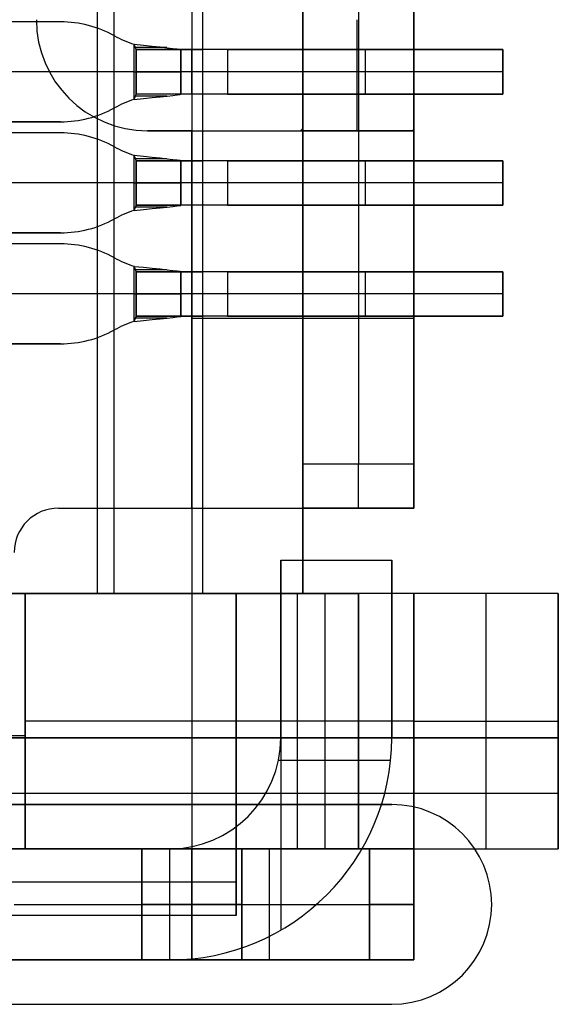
# Model space of a CAD drawing. Extents: x -64 to 57, y 4 to 161.
# Tile 70 of 256: x -54.25 to -51.83, y 66.81 to 71.24. Entities that reach past the tile are written whole.
import ezdxf

# ---------------------------------------------------------------- set-up
doc = ezdxf.new("R2010")
doc.units = 0
doc.layers.add('DEFAULT', color=7, linetype='CONTINUOUS')

msp = doc.modelspace()

# ---------------------------------------------------------------- linework, layer by layer
at = {"layer": 'DEFAULT', "color": 254}
for p, q in [((-53.9018, 68.6562, 39.6088), (-53.9018, 80.3562, 39.6088)), ((-53.8268, 68.6562, 41.9088), (-53.8268, 80.3562, 41.9088)), ((-53.4768, 80.3562, 43.1588), (-53.4768, 68.6562, 43.1588)), ((-53.4268, 68.6562, 39.6088), (-53.4268, 80.3562, 39.6088)), ((-53.4268, 68.6562, 38.5688), (-53.4268, 80.3562, 38.5688)), ((-52.9768, 68.6562, 42.6588), (-52.9768, 80.3562, 42.6588)), ((-52.9768, 80.3562, 41.9088), (-52.9768, 68.6562, 41.9088)), ((-52.9768, 68.6562, 42.2838), (-52.9768, 80.3562, 42.2838)), ((-52.9768, 79.9712, 41.3338), (-52.9768, 69.0412, 41.3338)), ((-52.4768, 79.9712, 41.3338), (-52.4768, 69.0412, 41.3338)), ((-52.9768, 69.2412, 40.0088), (-52.9768, 79.7712, 40.0088)), ((-52.7268, 79.7712, 40.0088), (-52.7268, 69.2412, 40.0088)), ((-52.4768, 69.2412, 40.0088), (-52.4768, 79.7712, 40.0088)), ((-53.4268, 71.1062, 37.5288), (-53.4268, 71.4062, 37.5288)), ((-54.0676, 71.2312, 41.2088), (-61.6768, 71.2312, 41.2088)), ((-54.0676, 71.2312, 41.4088), (-61.6768, 71.2312, 41.4088)), ((-54.0676, 71.2312, 41.3088), (-61.6768, 71.2312, 41.3088)), ((-54.0676, 71.2312, 41.2088), (-54.0676, 71.2312, 41.4088)), ((-53.8255, 71.1687, 41.4088), (-53.8255, 71.1687, 41.2088)), ((-53.7368, 70.8821, 41.2088), (-53.7368, 71.1303, 41.2088)), ((-53.7368, 71.1303, 41.2088), (-53.7368, 71.1303, 41.4088)), ((-53.7368, 70.8821, 41.4088), (-53.7368, 71.1303, 41.4088)), ((-53.7268, 71.1074, 41.1988), (-53.7368, 71.1303, 41.2088)), ((-53.5897, 71.1152, 41.3486), (-53.7298, 71.1152, 41.2059)), ((-53.7268, 70.905, 41.1988), (-53.7268, 71.1074, 41.1988)), ((-53.7268, 71.1074, 41.1988), (-53.5268, 71.1074, 41.1988)), ((-53.7268, 71.1062, 37.5288), (-53.4268, 71.1062, 37.5288)), ((-53.7268, 70.9062, 37.5288), (-53.7268, 71.1062, 37.5288)), ((-53.7268, 70.9062, 39.6088), (-53.7268, 71.1062, 39.6088)), ((-53.7268, 71.1062, 39.6088), (-53.5268, 71.1062, 39.6088)), ((-53.7268, 71.1062, 39.6088), (-53.7268, 71.1062, 37.5288)), ((-53.7268, 70.9062, 38.5688), (-53.7268, 71.1062, 38.5688)), ((-53.5268, 71.1062, 38.5688), (-53.7268, 71.1062, 38.5688)), ((-53.7268, 71.1062, 37.8888), (-53.7268, 71.1062, 41.1647)), ((-53.7268, 70.9062, 37.8888), (-53.7268, 71.1062, 37.8888)), ((-53.7268, 71.1062, 41.1647), (-53.5268, 71.1062, 41.1647)), ((-53.7268, 71.1062, 39.5438), (-53.7268, 70.9062, 39.5438)), ((-53.5268, 71.1062, 39.3217), (-53.7268, 71.1062, 39.3217)), ((-53.5768, 71.1062, 37.5288), (-53.5768, 71.1062, 39.6088)), ((-53.5268, 70.905, 41.1988), (-53.5268, 71.1074, 41.1988)), ((-53.5268, 71.1062, 39.6088), (-53.5268, 70.9062, 39.6088)), ((-53.5268, 70.9062, 37.7788), (-53.5268, 71.1062, 37.7788)), ((-53.5268, 71.1062, 37.7788), (-53.4268, 71.1062, 37.7788)), ((-53.5268, 71.1062, 37.7788), (-53.5268, 71.1062, 39.6088)), ((-53.5268, 70.9062, 38.6938), (-53.5268, 71.1062, 38.6938)), ((-53.5268, 71.1062, 37.8888), (-53.5268, 71.1062, 41.1647)), ((-53.5268, 70.9062, 37.8888), (-53.5268, 71.1062, 37.8888)), ((-53.5268, 71.1062, 39.5438), (-53.5268, 70.9062, 39.5438)), ((-53.4768, 70.9062, 37.7788), (-53.4768, 71.1062, 37.7788)), ((-53.4268, 70.9062, 37.7788), (-53.4268, 71.1062, 37.7788)), ((-53.4268, 71.1062, 37.7788), (-53.4268, 71.1062, 37.5288)), ((-52.0768, 71.1062, 37.6788), (-53.3168, 71.1062, 37.6788)), ((-53.3168, 71.1062, 37.4788), (-52.0768, 71.1062, 37.4788)), ((-53.3168, 71.1062, 37.6788), (-53.3168, 70.9062, 37.6788)), ((-53.3168, 71.1062, 37.4788), (-53.3168, 70.9062, 37.4788)), ((-52.9018, 71.1062, 37.4788), (-52.9018, 71.1062, 37.6788)), ((-52.6968, 71.1062, 37.6788), (-52.6968, 70.9062, 37.6788)), ((-52.6968, 71.1062, 37.4788), (-52.6968, 70.9062, 37.4788)), ((-52.0768, 71.1062, 37.4788), (-52.0768, 71.1062, 37.6788)), ((-52.0768, 70.9062, 37.6788), (-52.0768, 71.1062, 37.6788)), ((-52.0768, 70.9062, 37.4788), (-52.0768, 71.1062, 37.4788)), ((-52.0768, 71.1062, 37.5788), (-52.0768, 70.9062, 37.5788)), ((-53.7368, 71.0062, 41.2088), (-61.7768, 71.0062, 41.2088)), ((-53.7368, 71.0062, 41.4088), (-61.6768, 71.0062, 41.4088)), ((-53.7268, 71.0062, 37.5288), (-53.7268, 71.0062, 39.6088)), ((-53.7268, 71.0062, 37.8888), (-53.7268, 71.0062, 41.1988)), ((-53.4268, 71.0062, 37.7788), (-53.5268, 71.0062, 37.7788)), ((-53.5268, 71.0062, 37.7788), (-53.5268, 71.0062, 39.6088)), ((-53.5268, 71.0062, 37.8888), (-53.5268, 71.0062, 41.1988)), ((-52.0768, 71.0062, 37.6788), (-53.3168, 71.0062, 37.6788)), ((-52.0768, 71.0062, 37.4788), (-53.3168, 71.0062, 37.4788)), ((-52.0768, 71.0062, 37.4788), (-52.0768, 71.0062, 37.6788)), ((-53.7368, 70.8821, 41.2088), (-53.7268, 70.905, 41.1988)), ((-53.7368, 70.8821, 41.4088), (-53.7368, 70.8821, 41.2088)), ((-53.5897, 70.8972, 41.3486), (-53.7298, 70.8972, 41.2059)), ((-53.4268, 70.9062, 37.5288), (-53.7268, 70.9062, 37.5288)), ((-53.5268, 70.9062, 39.6088), (-53.7268, 70.9062, 39.6088)), ((-53.7268, 70.9062, 37.5288), (-53.7268, 70.9062, 39.6088)), ((-53.5268, 70.9062, 38.5688), (-53.7268, 70.9062, 38.5688)), ((-53.7268, 70.9062, 41.1647), (-53.7268, 70.9062, 37.8888)), ((-53.5268, 70.9062, 41.1647), (-53.7268, 70.9062, 41.1647)), ((-53.5268, 70.9062, 39.3217), (-53.7268, 70.9062, 39.3217)), ((-53.5268, 70.905, 41.1988), (-53.7268, 70.905, 41.1988)), ((-53.5768, 70.9062, 39.6088), (-53.5768, 70.9062, 37.5288)), ((-53.4268, 70.9062, 37.7788), (-53.5268, 70.9062, 37.7788)), ((-53.5268, 70.9062, 39.6088), (-53.5268, 70.9062, 37.7788)), ((-53.5268, 70.9062, 37.8888), (-53.5268, 70.9062, 41.1647)), ((-53.4268, 70.6062, 37.5288), (-53.4268, 70.9062, 37.5288)), ((-53.4268, 70.9062, 37.5288), (-53.4268, 70.9062, 37.7788)), ((-52.0768, 70.9062, 37.6788), (-53.3168, 70.9062, 37.6788)), ((-53.3168, 70.9062, 37.4788), (-52.0768, 70.9062, 37.4788)), ((-52.9018, 70.9062, 37.4788), (-52.9018, 70.9062, 37.6788)), ((-52.0768, 70.9062, 37.4788), (-52.0768, 70.9062, 37.6788)), ((-53.8255, 70.8437, 41.2088), (-53.8255, 70.8437, 41.4088)), ((-61.6768, 70.7812, 41.2088), (-54.0676, 70.7812, 41.2088)), ((-54.0676, 70.7812, 41.4088), (-61.6768, 70.7812, 41.4088)), ((-54.0676, 70.7812, 41.3088), (-61.6768, 70.7812, 41.3088)), ((-54.0676, 70.7812, 41.2088), (-54.0676, 70.7812, 41.4088)), ((-53.4768, 70.7412, 43.6588), (-53.6768, 70.7412, 43.6588)), ((-53.6768, 70.7412, 43.1588), (-53.6768, 70.7412, 43.6588)), ((-53.4768, 70.7412, 43.1588), (-53.6768, 70.7412, 43.1588)), ((-53.6768, 70.7412, 43.2088), (-52.6417, 70.7412, 43.2088)), ((-53.4768, 69.0412, 43.6588), (-53.4768, 70.7412, 43.6588)), ((-53.4768, 69.0412, 43.1588), (-53.4768, 70.7412, 43.1588)), ((-53.0793, 70.7412, 42.9621), (-53.0793, 70.7412, 43.5764)), ((-52.9869, 70.7412, 42.7588), (-52.9768, 70.7513, 42.6588)), ((-52.4818, 70.7412, 42.7588), (-52.9869, 70.7412, 42.7588)), ((-52.9768, 69.0412, 42.6588), (-52.9768, 70.7513, 42.6588)), ((-52.4768, 70.7513, 42.6588), (-52.4818, 70.7412, 42.7588)), ((-52.4768, 69.0412, 42.6588), (-52.4768, 70.7513, 42.6588)), ((-54.0676, 70.7312, 40.5588), (-61.6768, 70.7312, 40.5588)), ((-54.0676, 70.7312, 40.7588), (-61.6768, 70.7312, 40.7588)), ((-54.0676, 70.7312, 40.6588), (-61.6768, 70.7312, 40.6588)), ((-54.0676, 70.7312, 40.5588), (-54.0676, 70.7312, 40.7588)), ((-53.8255, 70.6687, 40.7588), (-53.8255, 70.6687, 40.5588)), ((-53.7368, 70.3821, 40.5588), (-53.7368, 70.6303, 40.5588)), ((-53.7368, 70.6303, 40.5588), (-53.7368, 70.6303, 40.7588)), ((-53.7368, 70.3821, 40.7588), (-53.7368, 70.6303, 40.7588)), ((-53.7268, 70.6074, 40.5488), (-53.7368, 70.6303, 40.5588)), ((-53.5897, 70.6152, 40.6986), (-53.7298, 70.6152, 40.5559)), ((-53.7268, 70.405, 40.5488), (-53.7268, 70.6074, 40.5488)), ((-53.7268, 70.6074, 40.5488), (-53.5268, 70.6074, 40.5488)), ((-53.7268, 70.6062, 37.8888), (-53.7268, 70.6062, 40.5147)), ((-53.7268, 70.4062, 37.8888), (-53.7268, 70.6062, 37.8888)), ((-53.7268, 70.6062, 40.5147), (-53.5268, 70.6062, 40.5147)), ((-53.7268, 70.6062, 39.2188), (-53.7268, 70.4062, 39.2188)), ((-53.5268, 70.6062, 38.9967), (-53.7268, 70.6062, 38.9967)), ((-53.7268, 70.6062, 37.5288), (-53.4268, 70.6062, 37.5288)), ((-53.7268, 70.4062, 37.5288), (-53.7268, 70.6062, 37.5288)), ((-53.7268, 70.4062, 39.6088), (-53.7268, 70.6062, 39.6088)), ((-53.7268, 70.6062, 39.6088), (-53.5268, 70.6062, 39.6088)), ((-53.7268, 70.6062, 39.6088), (-53.7268, 70.6062, 37.5288)), ((-53.7268, 70.4062, 38.5688), (-53.7268, 70.6062, 38.5688)), ((-53.5268, 70.6062, 38.5688), (-53.7268, 70.6062, 38.5688)), ((-53.5768, 70.6062, 37.5288), (-53.5768, 70.6062, 39.6088)), ((-53.5268, 70.405, 40.5488), (-53.5268, 70.6074, 40.5488)), ((-53.5268, 70.6062, 37.8888), (-53.5268, 70.6062, 40.5147)), ((-53.5268, 70.4062, 37.8888), (-53.5268, 70.6062, 37.8888)), ((-53.5268, 70.6062, 39.2188), (-53.5268, 70.4062, 39.2188)), ((-53.5268, 70.6062, 39.6088), (-53.5268, 70.4062, 39.6088)), ((-53.5268, 70.4062, 37.7788), (-53.5268, 70.6062, 37.7788)), ((-53.5268, 70.6062, 37.7788), (-53.4268, 70.6062, 37.7788)), ((-53.5268, 70.6062, 37.7788), (-53.5268, 70.6062, 39.6088)), ((-53.5268, 70.4062, 38.6938), (-53.5268, 70.6062, 38.6938)), ((-53.4768, 70.4062, 37.7788), (-53.4768, 70.6062, 37.7788)), ((-53.4268, 70.4062, 37.7788), (-53.4268, 70.6062, 37.7788)), ((-53.4268, 70.6062, 37.7788), (-53.4268, 70.6062, 37.5288)), ((-52.0768, 70.6062, 37.6788), (-53.3168, 70.6062, 37.6788)), ((-53.3168, 70.6062, 37.4788), (-52.0768, 70.6062, 37.4788)), ((-53.3168, 70.6062, 37.6788), (-53.3168, 70.4062, 37.6788)), ((-53.3168, 70.6062, 37.4788), (-53.3168, 70.4062, 37.4788)), ((-52.9018, 70.6062, 37.4788), (-52.9018, 70.6062, 37.6788)), ((-52.6968, 70.6062, 37.6788), (-52.6968, 70.4062, 37.6788)), ((-52.6968, 70.6062, 37.4788), (-52.6968, 70.4062, 37.4788)), ((-52.0768, 70.6062, 37.4788), (-52.0768, 70.6062, 37.6788)), ((-52.0768, 70.4062, 37.4788), (-52.0768, 70.6062, 37.4788)), ((-52.0768, 70.6062, 37.6788), (-52.0768, 70.4062, 37.6788)), ((-52.0768, 70.6062, 37.5788), (-52.0768, 70.4062, 37.5788)), ((-53.7368, 70.5062, 40.5588), (-61.7768, 70.5062, 40.5588)), ((-53.7368, 70.5062, 40.7588), (-61.6768, 70.5062, 40.7588)), ((-53.7268, 70.5062, 37.8888), (-53.7268, 70.5062, 40.5488)), ((-53.7268, 70.5062, 37.5288), (-53.7268, 70.5062, 39.6088)), ((-53.5268, 70.5062, 37.8888), (-53.5268, 70.5062, 40.5488)), ((-53.4268, 70.5062, 37.7788), (-53.5268, 70.5062, 37.7788)), ((-53.5268, 70.5062, 37.7788), (-53.5268, 70.5062, 39.6088)), ((-52.0768, 70.5062, 37.6788), (-53.3168, 70.5062, 37.6788)), ((-52.0768, 70.5062, 37.4788), (-53.3168, 70.5062, 37.4788)), ((-52.0768, 70.5062, 37.4788), (-52.0768, 70.5062, 37.6788)), ((-53.7368, 70.3821, 40.5588), (-53.7268, 70.405, 40.5488)), ((-53.7368, 70.3821, 40.7588), (-53.7368, 70.3821, 40.5588)), ((-53.5897, 70.3972, 40.6986), (-53.7298, 70.3972, 40.5559)), ((-53.7268, 70.4062, 40.5147), (-53.7268, 70.4062, 37.8888)), ((-53.5268, 70.4062, 40.5147), (-53.7268, 70.4062, 40.5147)), ((-53.5268, 70.4062, 38.9967), (-53.7268, 70.4062, 38.9967)), ((-53.4268, 70.4062, 37.5288), (-53.7268, 70.4062, 37.5288)), ((-53.5268, 70.4062, 39.6088), (-53.7268, 70.4062, 39.6088)), ((-53.7268, 70.4062, 37.5288), (-53.7268, 70.4062, 39.6088)), ((-53.5268, 70.4062, 38.5688), (-53.7268, 70.4062, 38.5688)), ((-53.5268, 70.405, 40.5488), (-53.7268, 70.405, 40.5488)), ((-53.5768, 70.4062, 39.6088), (-53.5768, 70.4062, 37.5288)), ((-53.5268, 70.4062, 37.8888), (-53.5268, 70.4062, 40.5147)), ((-53.4268, 70.4062, 37.7788), (-53.5268, 70.4062, 37.7788)), ((-53.5268, 70.4062, 39.6088), (-53.5268, 70.4062, 37.7788)), ((-53.4268, 70.1062, 37.5288), (-53.4268, 70.4062, 37.5288)), ((-53.4268, 70.4062, 37.5288), (-53.4268, 70.4062, 37.7788)), ((-52.0768, 70.4062, 37.6788), (-53.3168, 70.4062, 37.6788)), ((-53.3168, 70.4062, 37.4788), (-52.0768, 70.4062, 37.4788)), ((-52.9018, 70.4062, 37.4788), (-52.9018, 70.4062, 37.6788)), ((-52.0768, 70.4062, 37.4788), (-52.0768, 70.4062, 37.6788)), ((-53.8255, 70.3437, 40.5588), (-53.8255, 70.3437, 40.7588)), ((-61.6768, 70.2812, 40.5588), (-54.0676, 70.2812, 40.5588)), ((-54.0676, 70.2812, 40.7588), (-61.6768, 70.2812, 40.7588)), ((-54.0676, 70.2812, 40.6588), (-61.6768, 70.2812, 40.6588)), ((-54.0676, 70.2812, 40.5588), (-54.0676, 70.2812, 40.7588)), ((-54.0676, 70.2312, 41.2088), (-61.6768, 70.2312, 41.2088)), ((-54.0676, 70.2312, 41.4088), (-61.6768, 70.2312, 41.4088)), ((-54.0676, 70.2312, 41.3088), (-61.6768, 70.2312, 41.3088)), ((-54.0676, 70.2312, 41.2088), (-54.0676, 70.2312, 41.4088)), ((-53.8255, 70.1687, 41.4088), (-53.8255, 70.1687, 41.2088)), ((-53.7368, 69.8821, 41.2088), (-53.7368, 70.1303, 41.2088)), ((-53.7368, 70.1303, 41.2088), (-53.7368, 70.1303, 41.4088)), ((-53.7368, 69.8821, 41.4088), (-53.7368, 70.1303, 41.4088)), ((-53.7268, 70.1074, 41.1988), (-53.7368, 70.1303, 41.2088)), ((-53.5897, 70.1152, 41.3486), (-53.7298, 70.1152, 41.2059)), ((-53.7268, 69.905, 41.1988), (-53.7268, 70.1074, 41.1988)), ((-53.7268, 70.1074, 41.1988), (-53.5268, 70.1074, 41.1988)), ((-53.7268, 70.1062, 37.5288), (-53.4268, 70.1062, 37.5288)), ((-53.7268, 69.9062, 37.5288), (-53.7268, 70.1062, 37.5288)), ((-53.7268, 69.9062, 39.6088), (-53.7268, 70.1062, 39.6088)), ((-53.7268, 70.1062, 39.6088), (-53.5268, 70.1062, 39.6088)), ((-53.7268, 70.1062, 39.6088), (-53.7268, 70.1062, 37.5288)), ((-53.7268, 69.9062, 38.5688), (-53.7268, 70.1062, 38.5688)), ((-53.5268, 70.1062, 38.5688), (-53.7268, 70.1062, 38.5688)), ((-53.7268, 70.1062, 37.8888), (-53.7268, 70.1062, 41.1647)), ((-53.7268, 69.9062, 37.8888), (-53.7268, 70.1062, 37.8888)), ((-53.7268, 70.1062, 41.1647), (-53.5268, 70.1062, 41.1647)), ((-53.7268, 70.1062, 39.5438), (-53.7268, 69.9062, 39.5438)), ((-53.5268, 70.1062, 39.3217), (-53.7268, 70.1062, 39.3217)), ((-53.5768, 70.1062, 37.5288), (-53.5768, 70.1062, 39.6088)), ((-53.5268, 69.905, 41.1988), (-53.5268, 70.1074, 41.1988)), ((-53.5268, 70.1062, 39.6088), (-53.5268, 69.9062, 39.6088)), ((-53.5268, 69.9062, 37.7788), (-53.5268, 70.1062, 37.7788)), ((-53.5268, 70.1062, 37.7788), (-53.4268, 70.1062, 37.7788)), ((-53.5268, 70.1062, 37.7788), (-53.5268, 70.1062, 39.6088)), ((-53.5268, 69.9062, 38.6938), (-53.5268, 70.1062, 38.6938)), ((-53.5268, 70.1062, 37.8888), (-53.5268, 70.1062, 41.1647)), ((-53.5268, 69.9062, 37.8888), (-53.5268, 70.1062, 37.8888)), ((-53.5268, 70.1062, 39.5438), (-53.5268, 69.9062, 39.5438)), ((-53.4768, 69.9062, 37.7788), (-53.4768, 70.1062, 37.7788)), ((-53.4268, 69.9062, 37.7788), (-53.4268, 70.1062, 37.7788)), ((-53.4268, 70.1062, 37.7788), (-53.4268, 70.1062, 37.5288)), ((-52.0768, 70.1062, 37.6788), (-53.3168, 70.1062, 37.6788)), ((-53.3168, 70.1062, 37.4788), (-52.0768, 70.1062, 37.4788)), ((-53.3168, 70.1062, 37.6788), (-53.3168, 69.9062, 37.6788)), ((-53.3168, 70.1062, 37.4788), (-53.3168, 69.9062, 37.4788)), ((-52.9018, 70.1062, 37.4788), (-52.9018, 70.1062, 37.6788)), ((-52.6968, 70.1062, 37.6788), (-52.6968, 69.9062, 37.6788)), ((-52.6968, 70.1062, 37.4788), (-52.6968, 69.9062, 37.4788)), ((-52.0768, 70.1062, 37.4788), (-52.0768, 70.1062, 37.6788)), ((-52.0768, 69.9062, 37.6788), (-52.0768, 70.1062, 37.6788)), ((-52.0768, 69.9062, 37.4788), (-52.0768, 70.1062, 37.4788)), ((-52.0768, 70.1062, 37.5788), (-52.0768, 69.9062, 37.5788)), ((-53.7368, 70.0062, 41.2088), (-61.7768, 70.0062, 41.2088)), ((-53.7368, 70.0062, 41.4088), (-61.6768, 70.0062, 41.4088)), ((-53.7268, 70.0062, 37.5288), (-53.7268, 70.0062, 39.6088)), ((-53.7268, 70.0062, 37.8888), (-53.7268, 70.0062, 41.1988)), ((-53.4268, 70.0062, 37.7788), (-53.5268, 70.0062, 37.7788)), ((-53.5268, 70.0062, 37.7788), (-53.5268, 70.0062, 39.6088)), ((-53.5268, 70.0062, 37.8888), (-53.5268, 70.0062, 41.1988)), ((-52.0768, 70.0062, 37.6788), (-53.3168, 70.0062, 37.6788)), ((-52.0768, 70.0062, 37.4788), (-53.3168, 70.0062, 37.4788)), ((-52.0768, 70.0062, 37.4788), (-52.0768, 70.0062, 37.6788)), ((-53.7368, 69.8821, 41.2088), (-53.7268, 69.905, 41.1988)), ((-53.5897, 69.8972, 41.3486), (-53.7298, 69.8972, 41.2059)), ((-53.4268, 69.9062, 37.5288), (-53.7268, 69.9062, 37.5288)), ((-53.7268, 69.9062, 37.5288), (-53.7268, 69.9062, 39.6088)), ((-53.7268, 69.9062, 39.6088), (-53.5268, 69.9062, 39.6088)), ((-53.5268, 69.9062, 38.5688), (-53.7268, 69.9062, 38.5688)), ((-53.7268, 69.9062, 41.1647), (-53.7268, 69.9062, 37.8888)), ((-53.5268, 69.9062, 41.1647), (-53.7268, 69.9062, 41.1647)), ((-53.5268, 69.9062, 39.3217), (-53.7268, 69.9062, 39.3217)), ((-53.5268, 69.905, 41.1988), (-53.7268, 69.905, 41.1988)), ((-53.5768, 69.9062, 39.6088), (-53.5768, 69.9062, 37.5288)), ((-53.5268, 69.9062, 39.6088), (-53.5268, 69.9062, 37.7788)), ((-53.5268, 69.9062, 37.7788), (-53.4268, 69.9062, 37.7788)), ((-53.5268, 69.9062, 37.8888), (-53.5268, 69.9062, 41.1647)), ((-53.4268, 68.6562, 37.5288), (-53.4268, 69.9062, 37.5288)), ((-53.4268, 69.9062, 37.5288), (-53.4268, 69.9062, 37.7788)), ((-52.0768, 69.9062, 37.6788), (-53.3168, 69.9062, 37.6788)), ((-53.3168, 69.9062, 37.4788), (-52.0768, 69.9062, 37.4788)), ((-52.9018, 69.9062, 37.4788), (-52.9018, 69.9062, 37.6788)), ((-52.0768, 69.9062, 37.4788), (-52.0768, 69.9062, 37.6788)), ((-53.7368, 69.8821, 41.4088), (-53.7368, 69.8821, 41.2088)), ((-53.8255, 69.8437, 41.2088), (-53.8255, 69.8437, 41.4088)), ((-61.6768, 69.7812, 41.2088), (-54.0676, 69.7812, 41.2088)), ((-54.0676, 69.7812, 41.4088), (-61.6768, 69.7812, 41.4088)), ((-54.0676, 69.7812, 41.3088), (-61.6768, 69.7812, 41.3088)), ((-54.0676, 69.7812, 41.2088), (-54.0676, 69.7812, 41.4088)), ((-52.9768, 69.2412, 40.0088), (-52.4768, 69.2412, 40.0088)), ((-54.0768, 69.0412, 43.6588), (-53.4768, 69.0412, 43.6588)), ((-54.0768, 69.0412, 43.6588), (-54.0768, 69.0412, 43.1588)), ((-54.0768, 69.0412, 43.1588), (-53.4768, 69.0412, 43.1588)), ((-53.2768, 69.0412, 43.117), (-53.2768, 69.0412, 43.6386)), ((-52.4768, 69.0412, 40.2088), (-52.9768, 69.0412, 40.2088)), ((-52.9768, 69.0412, 42.6588), (-52.9768, 69.0412, 40.2088)), ((-52.9768, 69.0412, 41.9338), (-52.4768, 69.0412, 41.9338)), ((-52.4768, 69.0412, 42.6588), (-52.4768, 69.0412, 40.2088)), ((-53.0768, 68.8062, 41.5088), (-52.5768, 68.8062, 41.5088)), ((-53.0768, 68.0062, 41.5088), (-53.0768, 68.8062, 41.5088)), ((-53.0768, 68.8062, 40.5088), (-52.5768, 68.8062, 40.5088)), ((-53.0768, 68.8062, 41.5088), (-53.0768, 68.8062, 40.5088)), ((-53.0768, 68.0062, 40.5088), (-53.0768, 68.8062, 40.5088)), ((-53.0768, 68.8062, 41.0088), (-52.5768, 68.8062, 41.0088)), ((-53.0768, 68.0062, 41.0088), (-53.0768, 68.8062, 41.0088)), ((-53.0768, 68.8062, 40.5088), (-53.0768, 67.1402, 40.5088)), ((-52.8268, 68.8062, 41.5088), (-52.8268, 68.8062, 40.5088)), ((-52.5768, 68.8062, 41.5088), (-52.5768, 68.0062, 41.5088)), ((-52.5768, 68.0062, 40.5088), (-52.5768, 68.8062, 40.5088)), ((-52.5768, 68.8062, 40.5088), (-52.5768, 68.8062, 41.5088)), ((-52.5768, 68.0062, 41.0088), (-52.5768, 68.8062, 41.0088)), ((-52.9768, 68.6562, 41.9088), (-54.6768, 68.6562, 41.9088)), ((-53.2768, 68.6562, 40.5688), (-54.6768, 68.6562, 40.5688)), ((-54.3768, 68.6562, 39.6088), (-53.4268, 68.6562, 39.6088)), ((-54.2268, 68.6562, 43.6088), (-52.7268, 68.6562, 43.6088)), ((-54.2268, 67.5062, 43.6088), (-54.2268, 68.6562, 43.6088)), ((-54.2268, 68.6562, 43.6088), (-54.2268, 68.6562, 43.1588)), ((-54.2268, 68.6562, 43.1588), (-54.2268, 68.0162, 43.1588)), ((-53.4768, 68.6562, 43.1588), (-54.2268, 68.6562, 43.1588)), ((-53.4768, 68.6562, 43.6088), (-53.4768, 67.5062, 43.6088)), ((-51.8268, 68.6562, 37.5288), (-53.4268, 68.6562, 37.5288)), ((-53.4268, 68.6562, 39.6088), (-53.4268, 68.6562, 37.5288)), ((-52.4768, 68.6562, 40.5088), (-53.2768, 68.6562, 40.5088)), ((-53.2768, 68.6562, 40.5088), (-53.2768, 67.5062, 40.5088)), ((-53.2768, 68.6562, 40.5088), (-53.2768, 68.6562, 41.5088)), ((-53.2768, 68.6562, 41.5088), (-53.2768, 67.5062, 41.5088)), ((-53.2768, 68.6562, 41.5088), (-52.7268, 68.6562, 41.5088)), ((-53.2768, 67.5062, 41.0088), (-53.2768, 68.6562, 41.0088)), ((-53.2518, 68.6562, 37.5288), (-53.2518, 68.6562, 40.5088)), ((-53.2518, 68.6562, 41.5088), (-53.2518, 68.6562, 41.9088)), ((-53.2518, 68.6562, 43.1053), (-53.2518, 68.6562, 43.6088)), ((-53.0018, 67.5062, 41.5088), (-53.0018, 68.6562, 41.5088)), ((-52.9768, 68.6562, 42.6588), (-52.9768, 68.6562, 41.9088)), ((-52.8768, 67.5062, 40.5088), (-52.8768, 68.6562, 40.5088)), ((-52.7268, 68.6562, 41.5088), (-52.7268, 67.5062, 41.5088)), ((-52.7268, 67.5062, 43.6088), (-52.7268, 68.6562, 43.6088)), ((-52.7268, 68.6562, 43.6088), (-52.7268, 68.6562, 41.5088)), ((-52.7268, 67.5062, 42.5588), (-52.7268, 68.6562, 42.5588)), ((-51.8268, 68.6562, 39.1088), (-52.4768, 68.6562, 39.1088)), ((-52.4768, 68.6562, 39.1088), (-52.4768, 67.5062, 39.1088)), ((-52.4768, 68.6562, 39.1088), (-52.4768, 68.6562, 40.5088)), ((-52.4768, 68.6562, 40.5088), (-52.4768, 67.5062, 40.5088)), ((-52.4768, 67.5062, 39.8088), (-52.4768, 68.6562, 39.8088)), ((-52.1518, 67.5062, 39.1088), (-52.1518, 68.6562, 39.1088)), ((-51.8268, 68.0062, 37.5288), (-51.8268, 68.6562, 37.5288)), ((-51.8268, 68.6562, 37.5288), (-51.8268, 68.6562, 39.1088)), ((-51.8268, 68.6562, 39.1088), (-51.8268, 67.5062, 39.1088)), ((-51.8268, 68.0062, 38.3188), (-51.8268, 68.6562, 38.3188)), ((-53.0768, 68.4062, 40.5088), (-53.0768, 68.4062, 41.5088)), ((-52.5768, 68.4062, 40.5088), (-52.5768, 68.4062, 41.5088)), ((-52.7268, 68.0812, 43.6088), (-54.2268, 68.0812, 43.6088)), ((-54.2268, 68.0812, 43.1588), (-54.2268, 68.0812, 43.6088)), ((-52.4768, 68.0812, 40.5088), (-53.2768, 68.0812, 40.5088)), ((-53.2768, 68.0812, 41.5088), (-53.2768, 68.0812, 40.5088)), ((-52.7268, 68.0812, 41.5088), (-53.2768, 68.0812, 41.5088)), ((-52.7268, 68.0812, 41.5088), (-52.7268, 68.0812, 43.6088)), ((-52.4768, 68.0812, 39.1088), (-51.8268, 68.0812, 39.1088)), ((-52.4768, 68.0812, 40.5088), (-52.4768, 68.0812, 39.1088)), ((-51.8268, 68.0812, 39.1088), (-51.8268, 68.0812, 37.5288)), ((-61.9768, 68.0062, 37.5288), (-51.8268, 68.0062, 37.5288)), ((-51.8268, 68.0062, 37.9388), (-61.9768, 68.0062, 37.9388)), ((-57.1768, 68.0062, 38.3488), (-51.8268, 68.0062, 38.3488)), ((-54.2268, 68.0162, 43.1588), (-56.9768, 68.0162, 43.1588)), ((-53.0768, 68.0062, 40.5088), (-53.0768, 68.0062, 41.5088)), ((-52.5768, 68.0062, 40.5088), (-52.5768, 68.0062, 41.5088)), ((-51.8268, 68.0062, 38.3488), (-51.8268, 68.0062, 37.5288)), ((-51.8268, 67.5062, 38.3488), (-51.8268, 68.0062, 38.3488)), ((-53.0869, 67.9062, 41.5088), (-52.5818, 67.9062, 41.5088)), ((-53.0869, 67.9062, 40.5088), (-52.5818, 67.9062, 40.5088)), ((-54.2268, 67.5062, 43.1288), (-54.2268, 67.8439, 43.1288)), ((-51.8268, 67.7562, 38.3488), (-57.1768, 67.7562, 38.3488)), ((-57.1768, 67.5062, 38.3488), (-51.8268, 67.5062, 38.3488)), ((-53.5768, 67.5062, 41.5088), (-56.9768, 67.5062, 41.5088)), ((-56.9768, 67.5062, 42.6488), (-54.2268, 67.5062, 42.6488)), ((-52.7268, 67.5062, 42.5588), (-56.9768, 67.5062, 42.5588)), ((-56.8768, 67.5062, 41.5088), (-53.2768, 67.5062, 41.5088)), ((-53.2768, 67.5062, 42.3088), (-56.8768, 67.5062, 42.3088)), ((-55.6768, 67.5062, 39.2138), (-52.4768, 67.5062, 39.2138)), ((-52.4768, 67.5062, 39.9422), (-55.1768, 67.5062, 39.9422)), ((-54.2768, 67.5062, 35.2788), (-52.6768, 67.5062, 35.2788)), ((-54.2268, 67.5062, 43.6088), (-52.7268, 67.5062, 43.6088)), ((-54.2268, 67.5062, 42.6488), (-54.2268, 67.5062, 43.6088)), ((-53.7018, 67.5062, 36.2038), (-53.7018, 67.5062, 36.6538)), ((-53.7018, 67.0062, 36.6538), (-53.7018, 67.5062, 36.6538)), ((-53.7018, 67.0062, 36.2038), (-53.7018, 67.5062, 36.2038)), ((-53.7018, 67.5062, 36.4288), (-53.7018, 67.0062, 36.4288)), ((-53.5768, 67.5062, 40.5088), (-53.5768, 67.5062, 41.5088)), ((-53.5768, 67.5062, 40.0088), (-53.5768, 67.5062, 40.5088)), ((-52.6768, 67.5062, 40.0088), (-53.5768, 67.5062, 40.0088)), ((-53.5768, 67.5062, 40.0088), (-53.5768, 67.0062, 40.0088)), ((-53.5768, 67.5062, 40.5088), (-53.5768, 67.0062, 40.5088)), ((-53.5768, 67.5062, 40.2588), (-53.5768, 67.0062, 40.2588)), ((-53.4768, 67.5062, 36.8788), (-53.4768, 67.0062, 36.8788)), ((-53.4768, 67.0062, 35.9788), (-53.4768, 67.5062, 35.9788)), ((-53.4768, 67.5062, 35.2788), (-53.4768, 67.0062, 35.2788)), ((-53.2768, 67.5062, 40.5088), (-52.4768, 67.5062, 40.5088)), ((-53.2768, 67.5062, 41.5088), (-53.2768, 67.5062, 40.5088)), ((-53.2768, 67.5062, 41.5088), (-53.2768, 67.2062, 41.5088)), ((-52.7268, 67.5062, 41.5088), (-53.2768, 67.5062, 41.5088)), ((-53.2768, 67.5062, 42.3088), (-53.2768, 67.2062, 42.3088)), ((-53.2768, 67.5062, 41.5088), (-53.2768, 67.5062, 42.3088)), ((-53.2768, 67.2062, 41.9088), (-53.2768, 67.5062, 41.9088)), ((-53.2518, 67.0062, 36.6538), (-53.2518, 67.5062, 36.6538)), ((-53.2518, 67.5062, 36.6538), (-53.2518, 67.5062, 36.2038)), ((-53.2518, 67.0062, 36.2038), (-53.2518, 67.5062, 36.2038)), ((-53.2518, 67.5062, 36.4288), (-53.2518, 67.0062, 36.4288)), ((-53.1268, 67.0062, 40.0088), (-53.1268, 67.5062, 40.0088)), ((-52.7268, 67.5062, 43.6088), (-52.7268, 67.5062, 41.5088)), ((-52.6768, 67.5062, 40.0088), (-52.6768, 67.0062, 40.0088)), ((-52.6768, 67.0062, 35.2788), (-52.6768, 67.5062, 35.2788)), ((-52.4768, 67.5062, 35.4788), (-52.4768, 67.5062, 39.8088)), ((-52.4768, 67.0062, 39.8088), (-52.4768, 67.5062, 39.8088)), ((-52.4768, 67.5062, 35.4788), (-52.4768, 67.0062, 35.4788)), ((-52.4768, 67.5062, 37.6438), (-52.4768, 67.0062, 37.6438)), ((-52.4768, 67.5062, 39.1088), (-51.8268, 67.5062, 39.1088)), ((-52.4768, 67.5062, 40.5088), (-52.4768, 67.5062, 39.1088)), ((-51.8268, 67.5062, 39.1088), (-51.8268, 67.5062, 38.3488)), ((-53.2768, 67.3562, 41.5088), (-56.8768, 67.3562, 41.5088)), ((-53.2768, 67.3562, 42.3088), (-56.8768, 67.3562, 42.3088)), ((-53.2768, 67.3562, 42.3088), (-53.2768, 67.3562, 41.5088)), ((-54.2768, 67.2562, 35.2788), (-52.6768, 67.2562, 35.2788)), ((-53.7018, 67.2562, 36.6538), (-53.7018, 67.2562, 36.2038)), ((-53.5768, 67.2562, 40.5088), (-53.5768, 67.2562, 40.0088)), ((-53.5768, 67.2562, 40.0088), (-52.6768, 67.2562, 40.0088)), ((-53.2518, 67.2562, 36.2038), (-53.2518, 67.2562, 36.6538)), ((-52.4768, 67.2562, 39.8088), (-52.4768, 67.2562, 35.4788)), ((-53.2768, 67.2062, 41.9088), (-57.0768, 67.2062, 41.9088)), ((-53.2768, 67.2062, 41.5088), (-56.8768, 67.2062, 41.5088)), ((-53.2768, 67.2062, 42.3088), (-56.8768, 67.2062, 42.3088)), ((-53.2768, 67.2062, 42.3088), (-53.2768, 67.2062, 41.5088)), ((-53.5768, 67.0062, 41.5088), (-56.9768, 67.0062, 41.5088)), ((-55.6768, 67.0062, 39.2138), (-52.4768, 67.0062, 39.2138)), ((-54.2768, 67.0062, 35.2788), (-52.6768, 67.0062, 35.2788)), ((-53.7018, 67.0062, 36.2038), (-53.7018, 67.0062, 36.6538)), ((-52.6768, 67.0062, 40.0088), (-53.5768, 67.0062, 40.0088)), ((-53.5768, 67.0062, 40.0088), (-53.5768, 67.0062, 40.5088)), ((-53.5768, 67.0062, 40.5088), (-53.5768, 67.0062, 41.5088)), ((-53.2518, 67.0062, 36.6538), (-53.2518, 67.0062, 36.2038)), ((-52.4768, 67.0062, 35.4788), (-52.4768, 67.0062, 39.8088))]:
    msp.add_line(p, q, dxfattribs=at)
at = {"layer": 'DEFAULT', "color": 156}
for p, q in [((-52.5768, 67.7063, 35.8806), (-54.3768, 67.7063, 35.8806)), ((-52.5768, 67.7063, 37.5166), (-54.3768, 67.7063, 37.5166)), ((-54.3768, 67.7063, 36.6986), (-52.5768, 67.7063, 36.6986)), ((-53.4768, 67.7063, 37.5166), (-53.4768, 67.7063, 35.8806)), ((-52.5768, 67.7063, 35.8806), (-52.5768, 67.7063, 37.5166)), ((-52.1268, 67.2563, 37.5166), (-52.1268, 67.2563, 35.8806)), ((-54.3768, 66.8063, 35.8806), (-52.5768, 66.8063, 35.8806)), ((-54.3768, 66.8063, 37.5166), (-52.5768, 66.8063, 37.5166)), ((-54.3768, 66.8063, 36.6986), (-52.5768, 66.8063, 36.6986)), ((-53.4768, 66.8063, 35.8806), (-53.4768, 66.8063, 37.5166)), ((-52.5768, 66.8063, 37.5166), (-52.5768, 66.8063, 35.8806))]:
    msp.add_line(p, q, dxfattribs=at)
at = {"layer": 'DEFAULT', "color": 254}
for centre, radius, start, end in [((-53.6768, 71.2412, 43.6588), 0.5, 180, 270), ((-53.6768, 71.2412, 43.1588), 0.5, 180, 270), ((-53.6768, 71.2412, 43.4088), 0.5, 180, 270), ((-54.0676, 70.7312, 41.4088), 0.5, 61.045, 90), ((-54.0676, 70.7312, 41.2088), 0.5, 61.045, 90), ((-54.0676, 70.7312, 41.3088), 0.5, 61.045, 90), ((-53.5834, 71.6062, 41.2088), 0.5, 241.045, 252.133), ((-53.5834, 71.6062, 41.4088), 0.5, 241.045, 252.133), ((-53.5834, 71.6062, 41.3088), 0.5, 241.045, 252.133), ((-53.5834, 70.4062, 41.4088), 0.5, 107.867, 118.955), ((-53.5834, 70.4062, 41.2088), 0.5, 107.867, 118.955), ((-53.5834, 70.4062, 41.3088), 0.5, 107.867, 118.955), ((-54.0676, 71.2812, 41.4088), 0.5, 270, 298.955), ((-54.0676, 71.2812, 41.2088), 0.5, 270, 298.955), ((-54.0676, 71.2812, 41.3088), 0.5, 270, 298.955), ((-54.0676, 70.2312, 40.7588), 0.5, 61.045, 90), ((-54.0676, 70.2312, 40.5588), 0.5, 61.045, 90), ((-54.0676, 70.2312, 40.6588), 0.5, 61.045, 90), ((-53.5834, 71.1062, 40.5588), 0.5, 241.045, 252.133), ((-53.5834, 71.1062, 40.7588), 0.5, 241.045, 252.133), ((-53.5834, 71.1062, 40.6588), 0.5, 241.045, 252.133), ((-53.5834, 69.9062, 40.7588), 0.5, 107.867, 118.955), ((-53.5834, 69.9062, 40.5588), 0.5, 107.867, 118.955), ((-53.5834, 69.9062, 40.6588), 0.5, 107.867, 118.955), ((-54.0676, 70.7812, 40.7588), 0.5, 270, 298.955), ((-54.0676, 70.7812, 40.5588), 0.5, 270, 298.955), ((-54.0676, 70.7812, 40.6588), 0.5, 270, 298.955), ((-54.0676, 69.7312, 41.4088), 0.5, 61.045, 90), ((-54.0676, 69.7312, 41.2088), 0.5, 61.045, 90), ((-54.0676, 69.7312, 41.3088), 0.5, 61.045, 90), ((-53.5834, 70.6062, 41.2088), 0.5, 241.045, 252.133), ((-53.5834, 70.6062, 41.4088), 0.5, 241.045, 252.133), ((-53.5834, 70.6062, 41.3088), 0.5, 241.045, 252.133), ((-53.5834, 69.4062, 41.4088), 0.5, 107.867, 118.955), ((-53.5834, 69.4062, 41.2088), 0.5, 107.867, 118.955), ((-53.5834, 69.4062, 41.3088), 0.5, 107.867, 118.955), ((-54.0676, 70.2812, 41.4088), 0.5, 270, 298.955), ((-54.0676, 70.2812, 41.2088), 0.5, 270, 298.955), ((-54.0676, 70.2812, 41.3088), 0.5, 270, 298.955), ((-54.0768, 68.8412, 43.6588), 0.2, 90, 180), ((-54.0768, 68.8412, 43.1588), 0.2, 90, 180), ((-54.0768, 68.8412, 43.4088), 0.2, 90, 180), ((-53.5768, 68.0062, 41.5088), 1, 270, 0), ((-53.5768, 68.0062, 40.5088), 1, 270, 0), ((-53.5768, 68.0062, 41.5088), 0.5, 270, 0), ((-53.5768, 68.0062, 40.5088), 0.5, 270, 0), ((-53.5768, 68.0062, 41.0088), 1, 270, 0), ((-53.5768, 68.0062, 41.0088), 0.5, 270, 0)]:
    msp.add_arc(centre, radius, start, end, dxfattribs=at)
at = {"layer": 'DEFAULT', "color": 254, "extrusion": (1, 4.37114e-08, 1.19834e-18)}
for centre, radius, start in [((71.2412, 42.7588, -52.9768), 0.5, 191.537), ((69.2412, 40.2088, -52.9768), 0.2, 180), ((69.2412, 40.2088, -52.4768), 0.2, 180)]:
    msp.add_arc(centre, radius, start, 270, dxfattribs=at)
at = {"layer": 'DEFAULT', "color": 254, "extrusion": (1, 4.37114e-08, 0)}
for centre, radius, start, end in [((71.2412, 42.7588, -52.7319), 0.5, 180, 270), ((71.6062, 41.1647, -53.6268), 0.5, 176.0982, 180), ((70.4062, 41.1647, -53.6268), 0.5, 0, 3.9018), ((71.1062, 40.5147, -53.6268), 0.5, 176.0982, 180), ((69.9062, 40.5147, -53.6268), 0.5, 0, 3.9018), ((70.6062, 41.1647, -53.6268), 0.5, 176.0982, 180), ((69.4062, 41.1647, -53.6268), 0.5, 0, 3.9018), ((69.2412, 40.2088, -52.7268), 0.2, 180, 270)]:
    msp.add_arc(centre, radius, start, end, dxfattribs=at)
at = {"layer": 'DEFAULT', "color": 254, "extrusion": (1, 4.37114e-08, 1.77756e-15)}
msp.add_arc((71.2412, 42.7588, -52.4768), 0.5, 191.537, 270, dxfattribs=at)
at = {"layer": 'DEFAULT', "color": 254, "extrusion": (0.09777, 0.995148, -0.01101)}
for centre in [(60.4338, 41.917, 65.0754), (60.3849, 41.2616, 64.585), (60.336, 41.9061, 64.0802)]:
    msp.add_arc(centre, 0.2108, 89.8792, 179.7874, dxfattribs=at)
at = {"layer": 'DEFAULT', "color": 254, "extrusion": (1, 4.37122e-08, -5.13252e-14)}
for centre in [(71.6062, 41.1647, -53.7268), (70.6062, 41.1647, -53.7268)]:
    msp.add_arc(centre, 0.5, 176.0982, 180, dxfattribs=at)
at = {"layer": 'DEFAULT', "color": 254, "extrusion": (-4.37114e-08, 1, 5.18638e-17)}
for centre in [(53.3168, 37.8888, 71.1062), (53.3168, 37.8888, 70.1062)]:
    msp.add_arc(centre, 0.41, 270, 0, dxfattribs=at)
at = {"layer": 'DEFAULT', "color": 254, "extrusion": (1, 4.37114e-08, 7.72246e-16)}
for centre, start, end in [((71.6062, 41.1647, -53.5268), 176.0982, 180), ((70.4062, 41.1647, -53.5268), 0, 3.9018), ((70.6062, 41.1647, -53.5268), 176.0982, 180), ((69.4062, 41.1647, -53.5268), 0, 3.9018)]:
    msp.add_arc(centre, 0.5, start, end, dxfattribs=at)
at = {"layer": 'DEFAULT', "color": 254, "extrusion": (-4.37114e-08, 1, 1.16337e-16)}
for centre in [(53.3168, 37.8888, 71.1062), (53.3168, 37.8888, 70.1062)]:
    msp.add_arc(centre, 0.21, 270, 0, dxfattribs=at)
at = {"layer": 'DEFAULT', "color": 254, "extrusion": (-4.37114e-08, 1, 0)}
for centre, radius, start, end in [((53.7368, 41.1988, 71.0062), 0.01, 90, 180), ((53.7368, 41.1988, 71.0062), 0.21, 90, 180), ((53.3168, 37.8888, 71.0062), 0.41, 270, 0), ((53.3168, 37.8888, 71.0062), 0.21, 270, 0), ((53.7368, 40.5488, 70.5062), 0.01, 90, 180), ((53.7368, 40.5488, 70.5062), 0.21, 90, 180), ((53.3168, 37.8888, 70.5062), 0.41, 270, 0), ((53.3168, 37.8888, 70.5062), 0.21, 270, 0), ((53.7368, 41.1988, 70.0062), 0.01, 90, 180), ((53.7368, 41.1988, 70.0062), 0.21, 90, 180), ((53.3168, 37.8888, 70.0062), 0.41, 270, 0), ((53.3168, 37.8888, 70.0062), 0.21, 270, 0), ((53.4768, 42.6588, 69.8962), 1, 90, 180), ((53.4768, 42.6588, 69.8962), 0.5, 90, 180), ((53.4768, 36.2038, 67.2562), 0.225, 180, 0), ((53.4768, 36.6538, 67.2562), 0.225, 0, 90), ((53.4768, 36.6538, 67.2562), 0.225, 90, 180), ((52.6768, 39.8088, 67.2562), 0.2, 90, 180), ((52.6768, 35.4788, 67.2562), 0.2, 180, 270)]:
    msp.add_arc(centre, radius, start, end, dxfattribs=at)
at = {"layer": 'DEFAULT', "color": 254, "extrusion": (-0.097771, 0.995148, 0.01101)}
for centre in [(46.5483, 40.3609, 76.248), (46.5483, 40.3609, 76.248), (46.5972, 39.7164, 75.7432), (46.5972, 39.7164, 75.7432), (46.6461, 40.3719, 75.2528), (46.6461, 40.3719, 75.2528)]:
    msp.add_arc(centre, 0.2108, 89.8792, 179.7874, dxfattribs=at)
at = {"layer": 'DEFAULT', "color": 254, "extrusion": (1, 4.37106e-08, -5.13252e-14)}
for centre in [(70.4062, 41.1647, -53.7268), (69.4062, 41.1647, -53.7268)]:
    msp.add_arc(centre, 0.5, 0, 3.9018, dxfattribs=at)
at = {"layer": 'DEFAULT', "color": 254, "extrusion": (-4.37114e-08, 1, -1.51226e-16)}
for centre in [(53.3168, 37.8888, 70.9062), (53.3168, 37.8888, 69.9062)]:
    msp.add_arc(centre, 0.41, 270, 0, dxfattribs=at)
at = {"layer": 'DEFAULT', "color": 254, "extrusion": (-4.37114e-08, 1, -2.80172e-16)}
for centre in [(53.3168, 37.8888, 70.9062), (53.3168, 37.8888, 69.9062)]:
    msp.add_arc(centre, 0.21, 270, 0, dxfattribs=at)
at = {"layer": 'DEFAULT', "color": 254, "extrusion": (-4.37114e-08, 1, -7.08206e-16)}
msp.add_arc((53.4768, 42.6588, 70.7412), 1, 90, 174.2608, dxfattribs=at)
at = {"layer": 'DEFAULT', "color": 254, "extrusion": (-4.37114e-08, 1, -2.40047e-15)}
msp.add_arc((53.4768, 42.6588, 70.7412), 0.5, 90, 168.463, dxfattribs=at)
at = {"layer": 'DEFAULT', "color": 254, "extrusion": (1, 4.37122e-08, -5.20533e-14)}
msp.add_arc((71.1062, 40.5147, -53.7268), 0.5, 176.0982, 180, dxfattribs=at)
at = {"layer": 'DEFAULT', "color": 254, "extrusion": (-4.37114e-08, 1, 2.90572e-16)}
msp.add_arc((53.3168, 37.8888, 70.6062), 0.41, 270, 0, dxfattribs=at)
at = {"layer": 'DEFAULT', "color": 254, "extrusion": (1, 4.37114e-08, 4.41085e-17)}
for centre, start, end in [((71.1062, 40.5147, -53.5268), 176.0982, 180), ((69.9062, 40.5147, -53.5268), 0, 3.9018)]:
    msp.add_arc(centre, 0.5, start, end, dxfattribs=at)
at = {"layer": 'DEFAULT', "color": 254, "extrusion": (-4.37114e-08, 1, 3.55045e-16)}
msp.add_arc((53.3168, 37.8888, 70.6062), 0.21, 270, 0, dxfattribs=at)
at = {"layer": 'DEFAULT', "color": 254, "extrusion": (1, 4.37106e-08, -5.20533e-14)}
msp.add_arc((69.9062, 40.5147, -53.7268), 0.5, 0, 3.9018, dxfattribs=at)
at = {"layer": 'DEFAULT', "color": 254, "extrusion": (-4.37114e-08, 1, 8.74827e-17)}
msp.add_arc((53.3168, 37.8888, 70.4062), 0.41, 270, 0, dxfattribs=at)
at = {"layer": 'DEFAULT', "color": 254, "extrusion": (-4.37114e-08, 1, -4.14631e-17)}
msp.add_arc((53.3168, 37.8888, 70.4062), 0.21, 270, 0, dxfattribs=at)
at = {"layer": 'DEFAULT', "color": 254, "extrusion": (-4.37114e-08, 1, 2.83652e-15)}
msp.add_arc((53.4768, 42.6588, 69.0412), 1, 90, 180, dxfattribs=at)
at = {"layer": 'DEFAULT', "color": 254, "extrusion": (-4.37114e-08, 1, 5.50105e-15)}
msp.add_arc((53.4768, 42.6588, 69.0412), 0.5, 90, 180, dxfattribs=at)
at = {"layer": 'DEFAULT', "color": 254, "extrusion": (-4.37114e-08, 1, 2.30926e-14)}
msp.add_arc((53.4768, 42.6588, 68.6562), 0.5, 90, 180, dxfattribs=at)
at = {"layer": 'DEFAULT', "color": 254, "extrusion": (1, 4.37114e-08, 2.3946e-15)}
msp.add_arc((68.0162, 42.6488, -54.2268), 0.51, 90, 180, dxfattribs=at)
at = {"layer": 'DEFAULT', "color": 156}
for centre in [(-52.5768, 67.2563, 37.5166), (-52.5768, 67.2563, 35.8806), (-52.5768, 67.2563, 36.6986)]:
    msp.add_arc(centre, 0.45, 270, 90, dxfattribs=at)
at = {"layer": 'DEFAULT', "color": 254, "extrusion": (-4.37114e-08, 1, 1.71984e-16)}
for centre in [(53.4768, 36.2038, 67.5062), (53.4768, 36.2038, 67.0062)]:
    msp.add_arc(centre, 0.225, 180, 0, dxfattribs=at)
at = {"layer": 'DEFAULT', "color": 254, "extrusion": (-4.37114e-08, 1, -3.77548e-15)}
msp.add_arc((53.4768, 36.6538, 67.5062), 0.225, 360, 90, dxfattribs=at)
at = {"layer": 'DEFAULT', "color": 254, "extrusion": (-4.37114e-08, 1, -7.72294e-15)}
msp.add_arc((53.4768, 36.6538, 67.5062), 0.225, 90, 180, dxfattribs=at)
at = {"layer": 'DEFAULT', "color": 254, "extrusion": (-4.37114e-08, 1, -4.26891e-15)}
for centre, start, end in [((52.6768, 39.8088, 67.5062), 90, 180), ((52.6768, 39.8088, 67.0062), 90, 180), ((52.6768, 35.4788, 67.0062), 180, 270)]:
    msp.add_arc(centre, 0.2, start, end, dxfattribs=at)
at = {"layer": 'DEFAULT', "color": 254, "extrusion": (-4.37114e-08, 1, 9.05377e-15)}
msp.add_arc((52.6768, 35.4788, 67.5062), 0.2, 180, 270, dxfattribs=at)
at = {"layer": 'DEFAULT', "color": 254, "extrusion": (-4.37114e-08, 1, -1.95653e-14)}
msp.add_arc((53.4768, 36.6538, 67.0062), 0.225, 360, 90, dxfattribs=at)
at = {"layer": 'DEFAULT', "color": 254, "extrusion": (-4.37114e-08, 1, -1.16704e-14)}
msp.add_arc((53.4768, 36.6538, 67.0062), 0.225, 90, 180, dxfattribs=at)

doc.saveas('drawing.dxf')
